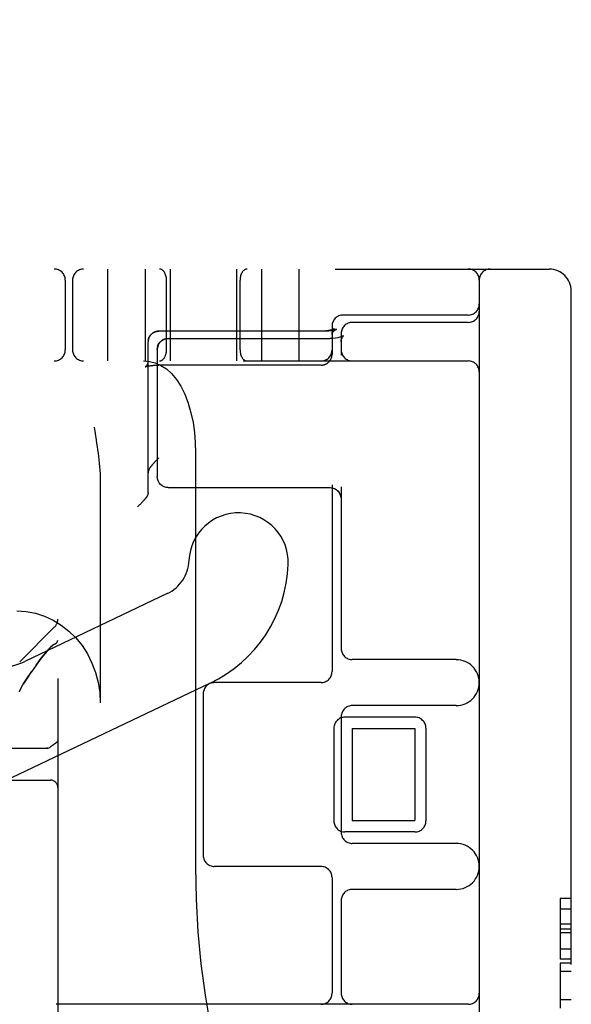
# Model space of a CAD drawing. Header units: inches. Extents: x 0 to 184, y 0 to 119.
# Tile 106 of 115: x 104.48 to 105.229, y 45.299 to 46.638. Entities that reach past the tile are written whole.
import ezdxf

# ---------------------------------------------------------------- set-up
doc = ezdxf.new("R2010")
doc.units = ezdxf.units.IN
doc.header["$LTSCALE"] = 10.121375
doc.header["$MEASUREMENT"] = 0
doc.linetypes.add('HIDDEN', pattern=[0.2, 0.1, -0.1])
doc.layers.add('DEFAULT_2', color=8, linetype='HIDDEN')

msp = doc.modelspace()

# ---------------------------------------------------------------- linework, layer by layer
at = {"layer": 'DEFAULT_2', "color": 8, "linetype": 'HIDDEN'}
for p, q in [((104.5317, 47.7658), (104.5317, 42.2653)), ((102.8842, 46.2986), (105.1992, 46.2986)), ((104.5992, 46.2986), (104.5992, 46.1736)), ((104.6502, 46.2986), (104.6502, 46.1736)), ((104.6842, 46.2986), (104.6842, 46.1736)), ((104.7742, 46.2986), (104.7742, 46.1736)), ((104.8082, 46.2986), (104.8082, 46.1736)), ((104.8592, 46.2986), (104.8592, 46.1736)), ((104.5417, 46.2836), (104.5417, 46.1886)), ((104.5517, 46.2836), (104.5517, 46.1886)), ((104.6792, 46.1886), (104.6792, 46.2836)), ((104.7792, 46.1886), (104.7792, 46.2836)), ((105.1042, 46.2836), (105.1042, 43.3136)), ((105.2292, 43.3286), (105.2292, 46.2686)), ((105.0892, 46.2361), (104.9192, 46.2361)), ((104.6657, 46.2137), (104.6652, 46.2136)), ((104.666, 46.2138), (104.6656, 46.2137)), ((104.666, 46.2138), (104.6664, 46.2138)), ((104.6664, 46.2138), (104.6668, 46.2139)), ((104.8901, 46.214), (104.6687, 46.214)), ((104.8931, 46.214), (104.6687, 46.214)), ((104.9042, 46.2211), (104.9042, 46.1829)), ((104.9101, 46.2167), (104.9095, 46.2164)), ((105.0892, 46.2261), (104.9317, 46.2261)), ((104.6544, 46.2015), (104.6543, 46.2011)), ((104.6543, 46.2011), (104.6543, 46.2007)), ((104.6543, 46.2003), (104.6543, 46.2007)), ((104.6579, 46.2092), (104.6582, 46.2095)), ((104.6582, 46.2095), (104.6585, 46.2098)), ((104.6585, 46.2097), (104.6588, 46.2101)), ((104.6587, 46.21), (104.6591, 46.2103)), ((104.6817, 46.2042), (104.9017, 46.2042)), ((104.9054, 46.2043), (104.9017, 46.2042)), ((104.9088, 46.2047), (104.9053, 46.2043)), ((104.9119, 46.2052), (104.9087, 46.2046)), ((104.9147, 46.2058), (104.9119, 46.2052)), ((104.9169, 46.2065), (104.9146, 46.2058)), ((104.9167, 46.2111), (104.9167, 46.1817)), ((104.9185, 46.2071), (104.9169, 46.2065)), ((104.9183, 46.206), (104.9191, 46.2071)), ((104.9195, 46.2076), (104.9185, 46.2071)), ((104.9198, 46.2078), (104.9194, 46.2076)), ((104.9196, 46.2077), (104.9197, 46.2078)), ((104.9197, 46.2078), (104.9198, 46.2078)), ((104.6542, 45.9946), (104.6542, 46.1995)), ((104.6667, 46.1892), (104.6667, 46.0163)), ((102.7592, 46.1736), (105.0892, 46.1736)), ((104.6542, 46.1735), (104.6542, 46.1733)), ((104.9039, 46.1799), (104.904, 46.1803)), ((104.6505, 46.1656), (104.6505, 46.1656)), ((104.667, 46.1679), (104.6675, 46.1679)), ((104.6679, 46.1679), (104.6687, 46.1679)), ((104.8892, 46.1679), (104.6684, 46.1679)), ((104.5808, 46.0836), (104.5823, 46.0748)), ((104.7188, 46.0486), (104.7188, 45.4861)), ((104.5893, 46.0101), (104.5893, 45.7086)), ((104.6817, 46.0013), (104.9017, 46.0013)), ((104.9017, 46.0013), (104.9034, 46.0012)), ((104.9042, 46.0053), (104.9042, 45.7511)), ((104.9167, 46.0022), (104.9167, 45.7824)), ((104.6407, 45.976), (104.6397, 45.9751)), ((104.6416, 45.9769), (104.6407, 45.976)), ((104.6425, 45.9778), (104.6416, 45.9769)), ((104.6434, 45.9786), (104.6425, 45.9778)), ((104.6442, 45.9795), (104.6434, 45.9786)), ((104.645, 45.9804), (104.6442, 45.9795)), ((104.6458, 45.9812), (104.645, 45.9804)), ((104.6466, 45.982), (104.6458, 45.9812)), ((104.6473, 45.9828), (104.6466, 45.982)), ((104.648, 45.9835), (104.6473, 45.9828)), ((104.6803, 45.8572), (104.4867, 45.7649)), ((104.4798, 45.7644), (104.5273, 45.8119)), ((104.5223, 45.7847), (104.5241, 45.7863)), ((104.5273, 45.7885), (104.5258, 45.7875)), ((104.5167, 45.7786), (104.5186, 45.7808)), ((105.073, 45.7674), (104.9317, 45.7674)), ((104.7384, 45.7353), (104.348, 45.5492)), ((104.8892, 45.7361), (104.7442, 45.7361)), ((104.4798, 45.7256), (104.4786, 45.7235)), ((104.7292, 45.7211), (104.7292, 45.5011)), ((105.073, 45.7049), (104.9317, 45.7049)), ((104.9167, 45.6899), (104.9167, 45.5324)), ((105.0167, 45.6892), (104.9217, 45.6892)), ((104.9067, 45.6742), (104.9067, 45.548)), ((104.9317, 45.6736), (104.9317, 45.5486)), ((104.9317, 45.6736), (105.0167, 45.6736)), ((105.0167, 45.6736), (105.0167, 45.5486)), ((105.0317, 45.6742), (105.0317, 45.548)), ((104.4692, 45.6469), (104.5167, 45.6469)), ((104.5181, 45.647), (104.5167, 45.6469)), ((104.5194, 45.6473), (104.5206, 45.6479)), ((104.5217, 45.6486), (104.5206, 45.6479)), ((104.5206, 45.6479), (104.5217, 45.6486)), ((104.4692, 45.6035), (104.5217, 45.6035)), ((104.9317, 45.5486), (105.0167, 45.5486)), ((105.0167, 45.533), (104.9217, 45.533)), ((105.073, 45.5174), (104.9317, 45.5174)), ((104.8892, 45.4861), (104.7442, 45.4861)), ((104.9042, 45.4711), (104.9042, 45.3136)), ((105.073, 45.4549), (104.9317, 45.4549)), ((104.9167, 45.4399), (104.9167, 45.3136)), ((105.2142, 45.4423), (105.2142, 45.3598)), ((105.2292, 45.4423), (105.2142, 45.4423)), ((105.2292, 45.4278), (105.2142, 45.4278)), ((105.2292, 45.4076), (105.2142, 45.4076)), ((105.2292, 45.4009), (105.2142, 45.4009)), ((105.2292, 45.3957), (105.2142, 45.3957)), ((105.2292, 45.3736), (105.2142, 45.3736)), ((105.2292, 45.3598), (105.2142, 45.3598)), ((105.2142, 45.3546), (105.2142, 45.2935)), ((105.2292, 45.3546), (105.2142, 45.3546)), ((105.2292, 45.3432), (105.2142, 45.3432)), ((105.2292, 45.3049), (105.2142, 45.3049)), ((105.0892, 45.2986), (104.5292, 45.2986))]:
    msp.add_line(p, q, dxfattribs=at)
for points in [[(104.6653, 46.2136), (104.6649, 46.2135), (104.6646, 46.2134), (104.6642, 46.2133), (104.6639, 46.2132), (104.6635, 46.2131), (104.6632, 46.2129), (104.6628, 46.2128), (104.6625, 46.2126), (104.6622, 46.2125), (104.6618, 46.2123), (104.6615, 46.2121), (104.6612, 46.2119), (104.6609, 46.2117), (104.6605, 46.2115), (104.6602, 46.2113), (104.6599, 46.211), (104.6596, 46.2108), (104.6593, 46.2105)], [(104.6667, 46.2139), (104.6672, 46.2139), (104.6676, 46.214), (104.668, 46.214), (104.6683, 46.214), (104.6687, 46.214)], [(104.6687, 46.214), (104.6686, 46.214), (104.6682, 46.214), (104.6678, 46.214), (104.6675, 46.214), (104.6671, 46.2139)], [(104.9074, 46.2175), (104.9074, 46.2175), (104.9074, 46.2175), (104.9074, 46.2175), (104.9074, 46.2174), (104.9073, 46.2174), (104.9073, 46.2174), (104.9072, 46.2173), (104.9071, 46.2173), (104.907, 46.2173), (104.9069, 46.2172), (104.9068, 46.2172), (104.9067, 46.2171), (104.9066, 46.217), (104.9065, 46.217), (104.9063, 46.2169), (104.9061, 46.2168), (104.906, 46.2167), (104.9058, 46.2167), (104.9056, 46.2166), (104.9054, 46.2165), (104.9052, 46.2164), (104.9049, 46.2163), (104.9047, 46.2163), (104.9045, 46.2162), (104.9042, 46.2161), (104.9039, 46.216), (104.9036, 46.2159), (104.9033, 46.2158), (104.903, 46.2157), (104.9027, 46.2156), (104.9024, 46.2156), (104.9021, 46.2155), (104.9018, 46.2154), (104.9014, 46.2153), (104.9011, 46.2152), (104.9007, 46.2151), (104.9003, 46.2151), (104.9, 46.215), (104.8996, 46.2149), (104.8992, 46.2148), (104.8988, 46.2148), (104.8984, 46.2147), (104.898, 46.2146), (104.8976, 46.2146), (104.8972, 46.2145), (104.8967, 46.2145), (104.8963, 46.2144), (104.8959, 46.2144), (104.8955, 46.2143), (104.895, 46.2143), (104.8946, 46.2142), (104.8941, 46.2142), (104.8937, 46.2142), (104.8933, 46.2141), (104.8928, 46.2141), (104.8924, 46.2141), (104.8919, 46.2141), (104.8914, 46.2141), (104.891, 46.214), (104.8905, 46.214), (104.8901, 46.214)], [(104.9095, 46.2164), (104.9094, 46.2164), (104.9092, 46.2164), (104.9091, 46.2163), (104.909, 46.2163), (104.9088, 46.2162), (104.9086, 46.2161), (104.9084, 46.2161), (104.9082, 46.216), (104.908, 46.216), (104.9078, 46.2159), (104.9076, 46.2158), (104.9073, 46.2158), (104.9071, 46.2157), (104.9068, 46.2156), (104.9065, 46.2155), (104.9062, 46.2155), (104.9059, 46.2154), (104.9055, 46.2153), (104.9052, 46.2152), (104.9048, 46.2152), (104.9044, 46.2151), (104.9041, 46.215), (104.9037, 46.2149), (104.9033, 46.2149), (104.9028, 46.2148), (104.9024, 46.2147), (104.902, 46.2147), (104.9015, 46.2146), (104.9011, 46.2146), (104.9006, 46.2145), (104.9002, 46.2144), (104.8997, 46.2144), (104.8992, 46.2143), (104.8987, 46.2143), (104.8982, 46.2143), (104.8977, 46.2142), (104.8972, 46.2142), (104.8967, 46.2141), (104.8962, 46.2141), (104.8957, 46.2141), (104.8952, 46.2141), (104.8947, 46.2141), (104.8941, 46.214), (104.8936, 46.214), (104.8931, 46.214)], [(104.9042, 46.2097), (104.9042, 46.2099), (104.9043, 46.2103), (104.9043, 46.2107), (104.9043, 46.2111), (104.9044, 46.2115), (104.9044, 46.2118), (104.9045, 46.2122), (104.9046, 46.2125), (104.9047, 46.2129), (104.9048, 46.2132), (104.9049, 46.2135), (104.905, 46.2138), (104.9051, 46.2141), (104.9052, 46.2144), (104.9053, 46.2146), (104.9054, 46.2149), (104.9056, 46.2151), (104.9057, 46.2153), (104.9058, 46.2155), (104.9059, 46.2157), (104.906, 46.2159), (104.9061, 46.2161), (104.9063, 46.2162), (104.9064, 46.2164), (104.9065, 46.2165), (104.9066, 46.2166), (104.9067, 46.2167), (104.9068, 46.2168), (104.9068, 46.2169), (104.9069, 46.217), (104.907, 46.2171), (104.9071, 46.2172), (104.9071, 46.2172), (104.9072, 46.2173), (104.9073, 46.2173), (104.9073, 46.2174), (104.9073, 46.2174), (104.9074, 46.2174), (104.9074, 46.2175), (104.9074, 46.2175), (104.9074, 46.2175)], [(104.9042, 46.2097), (104.9042, 46.2098), (104.9043, 46.21), (104.9043, 46.2102), (104.9043, 46.2104), (104.9043, 46.2105), (104.9044, 46.2107), (104.9044, 46.2109), (104.9044, 46.2111), (104.9045, 46.2112), (104.9046, 46.2114), (104.9046, 46.2116), (104.9047, 46.2118), (104.9048, 46.212), (104.9049, 46.2121), (104.905, 46.2123), (104.9051, 46.2125), (104.9052, 46.2127), (104.9053, 46.2129), (104.9055, 46.2131), (104.9056, 46.2133), (104.9058, 46.2134), (104.9059, 46.2136), (104.9061, 46.2138), (104.9063, 46.214), (104.9065, 46.2142), (104.9066, 46.2144), (104.9068, 46.2146), (104.907, 46.2147), (104.9073, 46.2149), (104.9075, 46.2151), (104.9077, 46.2152), (104.9079, 46.2154), (104.9081, 46.2156), (104.9084, 46.2157), (104.9086, 46.2159), (104.9089, 46.216), (104.9091, 46.2162), (104.9094, 46.2163), (104.9096, 46.2165), (104.9099, 46.2166), (104.9101, 46.2167)], [(104.6543, 46.2003), (104.6542, 46.1999), (104.6542, 46.1995)], [(104.6544, 46.2019), (104.6545, 46.2023), (104.6546, 46.2026), (104.6547, 46.203), (104.6548, 46.2034), (104.6549, 46.2038), (104.655, 46.2042), (104.6551, 46.2045), (104.6553, 46.2049), (104.6554, 46.2053), (104.6556, 46.2056), (104.6557, 46.206), (104.6559, 46.2063), (104.6561, 46.2067), (104.6563, 46.207), (104.6565, 46.2073), (104.6567, 46.2077), (104.657, 46.208), (104.6572, 46.2083), (104.6574, 46.2086), (104.6577, 46.2089), (104.6579, 46.2092)], [(104.6579, 46.2092), (104.6576, 46.2089), (104.6574, 46.2086), (104.6572, 46.2082), (104.6569, 46.2079), (104.6567, 46.2076), (104.6565, 46.2072), (104.6563, 46.2069), (104.6561, 46.2066), (104.6559, 46.2062), (104.6557, 46.2058), (104.6555, 46.2055), (104.6553, 46.2051), (104.6552, 46.2047), (104.6551, 46.2043), (104.6549, 46.2039), (104.6548, 46.2035), (104.6547, 46.2031), (104.6546, 46.2028), (104.6545, 46.2023), (104.6544, 46.2019), (104.6544, 46.2015)], [(104.659, 46.2103), (104.6594, 46.2106), (104.6597, 46.2108), (104.66, 46.2111), (104.6603, 46.2113), (104.6606, 46.2115), (104.6609, 46.2117), (104.6613, 46.212), (104.6616, 46.2122), (104.662, 46.2123), (104.6623, 46.2125), (104.6627, 46.2127), (104.663, 46.2128), (104.6634, 46.213), (104.6637, 46.2131), (104.6641, 46.2133), (104.6645, 46.2134), (104.6649, 46.2135), (104.6652, 46.2136)], [(104.6667, 46.1892), (104.667, 46.1919), (104.6677, 46.1945), (104.6689, 46.197), (104.6705, 46.1992), (104.6726, 46.2011), (104.675, 46.2026), (104.6778, 46.2037), (104.6808, 46.2042), (104.6817, 46.2042)], [(104.6817, 46.2042), (104.6788, 46.2039), (104.676, 46.2031), (104.6734, 46.2017), (104.6711, 46.1998), (104.6693, 46.1976), (104.6679, 46.195), (104.667, 46.1921), (104.6667, 46.1892)], [(104.9167, 46.2003), (104.9168, 46.2017), (104.9174, 46.2042), (104.9183, 46.206)], [(104.9167, 46.2002), (104.9169, 46.2018), (104.9175, 46.2042)], [(104.9191, 46.2071), (104.9197, 46.2077), (104.9197, 46.2078)], [(104.6481, 46.1736), (104.656, 46.173), (104.6639, 46.171), (104.6717, 46.1675), (104.6792, 46.1627), (104.6862, 46.1564), (104.6928, 46.1486), (104.6988, 46.1392), (104.7042, 46.1283), (104.7088, 46.1162), (104.7125, 46.1031), (104.7153, 46.0899), (104.7172, 46.0763), (104.7184, 46.0625), (104.7188, 46.0486)], [(104.8892, 46.1679), (104.8895, 46.1679), (104.8899, 46.168), (104.8903, 46.168), (104.8907, 46.168), (104.8911, 46.1681), (104.8915, 46.1681), (104.8919, 46.1682), (104.8923, 46.1682), (104.8927, 46.1683), (104.8931, 46.1684), (104.8934, 46.1685), (104.8938, 46.1687), (104.8942, 46.1688), (104.8946, 46.1689), (104.8949, 46.1691), (104.8953, 46.1692), (104.8957, 46.1694), (104.896, 46.1696), (104.8964, 46.1697), (104.8967, 46.1699), (104.8971, 46.1701), (104.8974, 46.1703), (104.8977, 46.1706), (104.8981, 46.1708), (104.8984, 46.171), (104.8987, 46.1713), (104.899, 46.1715), (104.8993, 46.1718), (104.8996, 46.1721), (104.8999, 46.1723), (104.9002, 46.1726), (104.9004, 46.1729), (104.9007, 46.1732), (104.9009, 46.1735), (104.9012, 46.1738), (104.9014, 46.1742), (104.9016, 46.1745), (104.9019, 46.1748), (104.9021, 46.1751), (104.9023, 46.1755), (104.9025, 46.1758), (104.9027, 46.1762), (104.9028, 46.1765), (104.903, 46.1769), (104.9031, 46.1773), (104.9033, 46.1776), (104.9034, 46.178), (104.9035, 46.1784), (104.9037, 46.1788), (104.9038, 46.1791), (104.9039, 46.1795), (104.9039, 46.1799), (104.904, 46.1803), (104.9041, 46.1807), (104.9041, 46.1811), (104.9042, 46.1815), (104.9042, 46.1819), (104.9042, 46.1823)], [(104.9042, 46.1823), (104.9042, 46.1827), (104.9042, 46.1829)], [(104.6542, 46.1733), (104.6542, 46.1729), (104.6542, 46.1725), (104.6542, 46.1722), (104.6541, 46.1718), (104.654, 46.1714), (104.654, 46.1711), (104.6539, 46.1707), (104.6538, 46.1704), (104.6537, 46.17), (104.6535, 46.1697), (104.6534, 46.1694), (104.6533, 46.1691), (104.6531, 46.1688), (104.653, 46.1685), (104.6529, 46.1683), (104.6527, 46.168), (104.6526, 46.1678), (104.6524, 46.1676), (104.6523, 46.1674), (104.6521, 46.1672), (104.652, 46.167), (104.6519, 46.1669), (104.6517, 46.1667), (104.6516, 46.1666), (104.6515, 46.1665), (104.6514, 46.1663), (104.6513, 46.1662), (104.6511, 46.1661), (104.6511, 46.1661), (104.651, 46.166), (104.6509, 46.1659), (104.6508, 46.1659), (104.6507, 46.1658), (104.6507, 46.1658), (104.6506, 46.1657), (104.6506, 46.1657), (104.6505, 46.1657), (104.6505, 46.1656), (104.6505, 46.1656), (104.6505, 46.1656), (104.6505, 46.1656)], [(104.6505, 46.1656), (104.6505, 46.1656), (104.6505, 46.1656), (104.6505, 46.1656), (104.6505, 46.1656), (104.6505, 46.1657), (104.6506, 46.1657), (104.6506, 46.1657), (104.6507, 46.1657), (104.6507, 46.1658), (104.6508, 46.1658), (104.6509, 46.1658), (104.651, 46.1659), (104.6511, 46.1659), (104.6512, 46.1659), (104.6514, 46.166), (104.6515, 46.166), (104.6517, 46.1661), (104.6519, 46.1661), (104.6521, 46.1662), (104.6522, 46.1663), (104.6525, 46.1663), (104.6527, 46.1664), (104.6529, 46.1664), (104.6531, 46.1665), (104.6534, 46.1665), (104.6537, 46.1666), (104.6539, 46.1667), (104.6542, 46.1667), (104.6545, 46.1668), (104.6548, 46.1668), (104.6552, 46.1669), (104.6555, 46.167), (104.6558, 46.167), (104.6562, 46.1671), (104.6565, 46.1671), (104.6569, 46.1672), (104.6573, 46.1672), (104.6577, 46.1673), (104.6581, 46.1673), (104.6585, 46.1674), (104.6589, 46.1674), (104.6593, 46.1675), (104.6597, 46.1675), (104.6601, 46.1676), (104.6605, 46.1676), (104.661, 46.1676), (104.6614, 46.1677), (104.6619, 46.1677), (104.6623, 46.1677), (104.6628, 46.1678), (104.6632, 46.1678), (104.6637, 46.1678), (104.6641, 46.1678), (104.6646, 46.1679), (104.6651, 46.1679), (104.6655, 46.1679), (104.666, 46.1679), (104.6665, 46.1679), (104.667, 46.1679), (104.6674, 46.1679), (104.6679, 46.1679)], [(104.6614, 46.1677), (104.6619, 46.1677), (104.6623, 46.1677)], [(104.5823, 46.0748), (104.5837, 46.0661), (104.5844, 46.0617), (104.5851, 46.0573), (104.5857, 46.0528), (104.5864, 46.0483), (104.5869, 46.0438), (104.5875, 46.0392), (104.588, 46.0346), (104.5884, 46.0298), (104.5887, 46.025), (104.589, 46.0202), (104.5892, 46.0152), (104.5893, 46.0101)], [(104.6555, 46.0259), (104.6556, 46.0262), (104.6558, 46.0264), (104.6559, 46.0267), (104.6561, 46.0269), (104.6563, 46.0272), (104.6565, 46.0275), (104.6566, 46.0278), (104.6568, 46.0281), (104.657, 46.0284), (104.6573, 46.0287), (104.6575, 46.029), (104.6577, 46.0293), (104.658, 46.0296), (104.6582, 46.03), (104.6585, 46.0303), (104.6588, 46.0307), (104.659, 46.0311), (104.6593, 46.0314), (104.6596, 46.0318), (104.6599, 46.0322), (104.6603, 46.0326), (104.6606, 46.033), (104.6609, 46.0334), (104.6613, 46.0338), (104.6616, 46.0342), (104.662, 46.0346), (104.6624, 46.0351), (104.6628, 46.0355), (104.6632, 46.0359), (104.6636, 46.0364), (104.664, 46.0368), (104.6644, 46.0373), (104.6648, 46.0377), (104.6652, 46.0382), (104.6657, 46.0386), (104.6661, 46.039), (104.6665, 46.0395), (104.667, 46.0399), (104.6674, 46.0404), (104.6678, 46.0408), (104.6683, 46.0412), (104.6687, 46.0417)], [(104.6555, 46.0259), (104.6554, 46.0257), (104.6552, 46.0254), (104.6551, 46.0251), (104.655, 46.0248), (104.6548, 46.0245), (104.6547, 46.0243), (104.6546, 46.024), (104.6546, 46.0237), (104.6545, 46.0234), (104.6544, 46.0231), (104.6544, 46.0228), (104.6543, 46.0225), (104.6543, 46.0222), (104.6543, 46.0219), (104.6542, 46.0216), (104.6542, 46.0213)], [(104.6817, 46.0013), (104.6788, 46.0016), (104.676, 46.0025), (104.6734, 46.0038), (104.6711, 46.0057), (104.6693, 46.008), (104.6679, 46.0106), (104.667, 46.0134), (104.6667, 46.0163)], [(104.9034, 46.0012), (104.9056, 46.0008), (104.9078, 45.9999), (104.91, 45.9986), (104.912, 45.9969), (104.9137, 45.9947), (104.9151, 45.992), (104.9162, 45.9888), (104.9167, 45.985), (104.9167, 45.9837)], [(104.9056, 46.0008), (104.9077, 46), (104.9098, 45.9988), (104.9117, 45.9971), (104.9135, 45.995), (104.915, 45.9923), (104.9161, 45.9892), (104.9167, 45.9857), (104.9167, 45.9837)], [(104.6521, 45.9883), (104.6519, 45.9881), (104.6517, 45.9879), (104.6515, 45.9876), (104.6513, 45.9873), (104.6511, 45.9871), (104.6508, 45.9868), (104.6506, 45.9865), (104.6504, 45.9862), (104.6501, 45.9859), (104.6498, 45.9856), (104.6496, 45.9853), (104.6493, 45.9849), (104.649, 45.9846), (104.6487, 45.9842), (104.6483, 45.9839), (104.648, 45.9835)], [(104.6542, 45.9946), (104.6542, 45.9942), (104.6542, 45.9939), (104.6542, 45.9936), (104.6542, 45.9932), (104.6541, 45.9929), (104.654, 45.9926), (104.654, 45.9923), (104.6539, 45.9919), (104.6538, 45.9916), (104.6537, 45.9913), (104.6536, 45.991), (104.6534, 45.9907), (104.6533, 45.9904), (104.6531, 45.9901), (104.653, 45.9898), (104.6528, 45.9895), (104.6526, 45.9892), (104.6525, 45.9889), (104.6523, 45.9886), (104.6521, 45.9883)], [(104.4759, 45.8336), (104.4887, 45.8328), (104.5011, 45.8305), (104.5134, 45.8266), (104.5251, 45.8212), (104.5362, 45.8144), (104.5466, 45.8063), (104.5561, 45.797), (104.5645, 45.7865), (104.5719, 45.7751), (104.578, 45.7628), (104.5829, 45.7499), (104.5864, 45.7364), (104.5885, 45.7227), (104.5893, 45.7086)], [(104.5258, 45.7875), (104.5241, 45.7863), (104.5223, 45.7847), (104.5205, 45.7829), (104.5186, 45.7808)], [(104.5273, 45.7885), (104.5292, 45.7897), (104.5306, 45.791), (104.5314, 45.7924), (104.5317, 45.7939)], [(104.5167, 45.7786), (104.5092, 45.7692), (104.5022, 45.76), (104.4957, 45.751)], [(104.5022, 45.76), (104.5092, 45.7692), (104.5167, 45.7786)], [(104.4798, 45.7256), (104.4845, 45.7339), (104.4898, 45.7424), (104.4957, 45.751)], [(104.4957, 45.7511), (104.4898, 45.7424), (104.4845, 45.7339)], [(104.5317, 45.6582), (104.5314, 45.6566), (104.5305, 45.6551), (104.5289, 45.6537), (104.5269, 45.6522), (104.5245, 45.6505), (104.5217, 45.6486)], [(104.5167, 45.6469), (104.5181, 45.647), (104.5194, 45.6474)], [(104.7188, 45.4861), (104.7196, 45.4414), (104.722, 45.3972), (104.7261, 45.3536), (104.7316, 45.3111), (104.7387, 45.2701), (104.7472, 45.2309), (104.757, 45.1938), (104.768, 45.1591), (104.7801, 45.1271), (104.7931, 45.0981), (104.8068, 45.0723), (104.8211, 45.0497), (104.8357, 45.0307), (104.8505, 45.015), (104.8655, 45.0027), (104.8806, 44.9937), (104.8961, 44.988), (104.9118, 44.9861)]]:
    msp.add_lwpolyline(points, dxfattribs=at)
for centre, radius, start, end in [((104.5267, 46.2836), 0.015, 0, 90), ((104.5667, 46.2836), 0.015, 90, 180), ((105.0892, 46.2836), 0.015, 0, 90), ((105.1192, 46.2836), 0.015, 90, 180), ((105.1992, 46.2686), 0.03, 0, 90), ((105.0892, 46.2511), 0.015, 270, 360), ((105.0892, 46.2411), 0.015, 270, 360), ((104.9192, 46.2211), 0.015, 90, 180), ((104.9317, 46.2111), 0.015, 90, 180), ((104.5267, 46.1886), 0.015, 270, 360), ((104.5667, 46.1886), 0.015, 180, 270), ((104.8892, 46.1886), 0.015, 270, 360), ((104.9317, 46.1886), 0.015, 180, 270), ((105.0892, 46.1586), 0.015, 0, 90), ((104.7773, 45.8995), 0.0675, 357.8274, 177.8274), ((104.658, 45.904), 0.0519, 295.49, 357.8274), ((104.658, 45.904), 0.1869, 295.49, 357.8274), ((104.4523, 45.8371), 0.08, 195.288, 295.4899), ((104.5167, 45.8225), 0.015, 315, 360), ((104.9317, 45.7824), 0.015, 180, 270), ((105.073, 45.7361), 0.0312, 270, 90), ((104.8892, 45.7511), 0.015, 270, 360), ((104.7442, 45.7211), 0.015, 90, 180), ((104.9317, 45.6899), 0.015, 90, 180), ((104.9217, 45.6742), 0.015, 90, 180), ((105.0167, 45.6742), 0.015, 0, 90), ((104.5217, 45.5935), 0.01, 0, 90), ((104.9217, 45.548), 0.015, 180, 270), ((105.0167, 45.548), 0.015, 270, 360), ((104.9317, 45.5324), 0.015, 180, 270), ((105.073, 45.4861), 0.0312, 270, 90), ((104.7442, 45.5011), 0.015, 180, 270), ((104.8892, 45.4711), 0.015, 0, 90), ((104.9317, 45.4399), 0.015, 90, 180), ((104.8892, 45.3136), 0.015, 270, 360), ((104.9317, 45.3136), 0.015, 180, 270), ((105.0892, 45.3136), 0.015, 270, 360)]:
    msp.add_arc(centre, radius, start, end, dxfattribs=at)
for centre, start_param, end_param in [((104.6696, 46.2836), -1.570796, 0), ((104.7889, 46.2836), 0, 1.570796), ((104.6696, 46.1886), -3.141593, -1.570796), ((104.7889, 46.1886), -4.712389, -3.141593)]:
    msp.add_ellipse(centre, major_axis=(0, 0.015), ratio=0.644444, start_param=start_param, end_param=end_param, dxfattribs=at)

doc.saveas('drawing.dxf')
